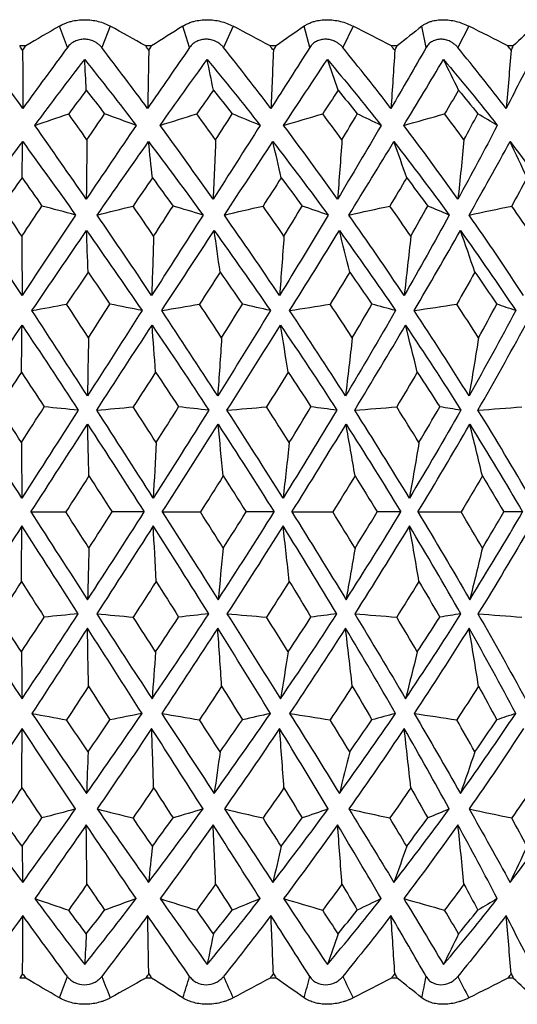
# Paper-space layout 'Notes Area' of a CAD drawing. Header units: millimetres. Extents: x -25 to 96, y -3 to 362.
# Tile 9 of 15: x 0 to 9, y 133 to 153. Entities that reach past the tile are written whole.
import ezdxf

# ---------------------------------------------------------------- set-up
doc = ezdxf.new("R2010")
doc.units = ezdxf.units.MM

psp = doc.layouts.new('Notes Area')

# ---------------------------------------------------------------- linework, layer by layer
at = {"color": 7, "linetype": 'Continuous', "lineweight": 25}
for p, q in [((0.519, 152.367), (0.364, 152.79)), ((1.366, 152.79), (1.196, 152.367)), ((2.932, 152.367), (2.798, 152.79)), ((3.789, 152.79), (3.6, 152.367)), ((5.303, 152.367), (5.194, 152.79)), ((6.158, 152.79), (5.954, 152.367)), ((7.6, 152.367), (7.516, 152.79)), ((8.441, 152.79), (8.224, 152.367)), ((-0.304, 152.397), (-0.422, 152.397)), ((2.182, 152.397), (2.065, 152.397)), ((4.637, 152.397), (4.522, 152.397)), ((7.027, 152.397), (6.916, 152.397)), ((9.319, 152.397), (9.213, 152.397)), ((-0.304, 134.003), (-0.422, 134.003)), ((2.182, 134.003), (2.065, 134.003)), ((4.637, 134.003), (4.522, 134.003)), ((7.027, 134.003), (6.916, 134.003)), ((9.319, 134.003), (9.213, 134.003))]:
    psp.add_line(p, q, dxfattribs=at)
for points in [[(0.364, 152.79), (0.142, 152.66), (-0.08, 152.529), (-0.304, 152.397)], [(2.065, 152.397), (1.831, 152.529), (1.598, 152.66), (1.366, 152.79)], [(2.798, 152.79), (2.594, 152.66), (2.389, 152.529), (2.182, 152.397)], [(4.522, 152.397), (4.277, 152.529), (4.033, 152.66), (3.789, 152.79)], [(5.194, 152.79), (5.01, 152.66), (4.824, 152.529), (4.637, 152.397)], [(6.916, 152.397), (6.663, 152.529), (6.411, 152.66), (6.158, 152.79)], [(7.516, 152.79), (7.355, 152.66), (7.192, 152.529), (7.027, 152.397)], [(9.213, 152.397), (8.956, 152.529), (8.699, 152.66), (8.441, 152.79)], [(9.733, 152.79), (9.597, 152.66), (9.459, 152.529), (9.319, 152.397)], [(-0.36, 151.163), (-0.648, 151.569), (-0.937, 151.971), (-1.225, 152.367)], [(-0.364, 152.317), (-0.383, 152.344), (-0.403, 152.37), (-0.422, 152.397)], [(-0.364, 152.317), (-0.344, 152.344), (-0.324, 152.37), (-0.304, 152.397)], [(0.519, 152.367), (0.226, 151.971), (-0.067, 151.569), (-0.36, 151.163)], [(2.103, 151.163), (1.802, 151.569), (1.5, 151.971), (1.196, 152.367)], [(2.126, 152.317), (2.105, 152.344), (2.085, 152.37), (2.065, 152.397)], [(2.932, 152.367), (2.657, 151.971), (2.38, 151.569), (2.103, 151.163)], [(2.126, 152.317), (2.145, 152.344), (2.163, 152.37), (2.182, 152.397)], [(4.536, 151.163), (4.227, 151.569), (3.915, 151.971), (3.6, 152.367)], [(4.585, 152.317), (4.564, 152.344), (4.543, 152.37), (4.522, 152.397)], [(5.303, 152.367), (5.05, 151.971), (4.794, 151.569), (4.536, 151.163)], [(4.585, 152.317), (4.603, 152.344), (4.62, 152.37), (4.637, 152.397)], [(6.905, 151.163), (6.593, 151.569), (6.276, 151.971), (5.954, 152.367)], [(7.6, 152.367), (7.373, 151.971), (7.141, 151.569), (6.905, 151.163)], [(6.981, 152.317), (6.959, 152.344), (6.938, 152.37), (6.916, 152.397)], [(6.981, 152.317), (6.996, 152.344), (7.012, 152.37), (7.027, 152.397)], [(9.177, 151.163), (8.866, 151.569), (8.548, 151.971), (8.224, 152.367)], [(9.79, 152.367), (9.592, 151.971), (9.388, 151.569), (9.177, 151.163)], [(9.278, 152.317), (9.256, 152.344), (9.235, 152.37), (9.213, 152.397)], [(9.278, 152.317), (9.292, 152.344), (9.305, 152.37), (9.319, 152.397)], [(-0.364, 152.317), (-0.362, 151.931), (-0.361, 151.547), (-0.36, 151.163)], [(2.126, 152.317), (2.119, 151.931), (2.111, 151.547), (2.103, 151.163)], [(4.585, 152.317), (4.57, 151.931), (4.553, 151.547), (4.536, 151.163)], [(6.981, 152.317), (6.957, 151.931), (6.931, 151.547), (6.905, 151.163)], [(9.278, 152.317), (9.246, 151.931), (9.212, 151.547), (9.177, 151.163)], [(-0.124, 150.83), (0.204, 151.27), (0.532, 151.703), (0.861, 152.131)], [(0.861, 152.131), (1.201, 151.703), (1.54, 151.27), (1.876, 150.83)], [(0.893, 151.525), (0.882, 151.729), (0.872, 151.931), (0.861, 152.131)], [(2.348, 150.83), (2.659, 151.27), (2.97, 151.703), (3.279, 152.131)], [(3.279, 152.131), (3.631, 151.703), (3.98, 151.27), (4.324, 150.83)], [(3.401, 151.525), (3.361, 151.729), (3.32, 151.931), (3.279, 152.131)], [(4.787, 150.83), (5.078, 151.27), (5.366, 151.703), (5.65, 152.131)], [(5.65, 152.131), (6.01, 151.703), (6.364, 151.27), (6.711, 150.83)], [(5.862, 151.525), (5.792, 151.729), (5.721, 151.931), (5.65, 152.131)], [(7.158, 150.83), (7.425, 151.27), (7.687, 151.703), (7.943, 152.131)], [(7.943, 152.131), (8.304, 151.703), (8.658, 151.27), (9.004, 150.83)], [(8.24, 151.525), (8.142, 151.729), (8.042, 151.931), (7.943, 152.131)], [(0.893, 151.525), (0.777, 151.37), (0.661, 151.214), (0.545, 151.057)], [(0.893, 151.525), (1.013, 151.37), (1.133, 151.214), (1.253, 151.057)], [(3.401, 151.525), (3.292, 151.37), (3.183, 151.214), (3.073, 151.057)], [(3.401, 151.525), (3.526, 151.37), (3.649, 151.214), (3.773, 151.057)], [(5.862, 151.525), (5.761, 151.37), (5.66, 151.214), (5.558, 151.057)], [(5.862, 151.525), (5.988, 151.37), (6.114, 151.214), (6.24, 151.057)], [(8.24, 151.525), (8.149, 151.37), (8.058, 151.214), (7.965, 151.057)], [(8.24, 151.525), (8.367, 151.37), (8.493, 151.214), (8.619, 151.057)], [(-0.124, 150.83), (0.098, 150.906), (0.321, 150.982), (0.545, 151.057)], [(0.905, 150.548), (0.785, 150.718), (0.665, 150.887), (0.545, 151.057)], [(0.905, 150.548), (1.021, 150.718), (1.137, 150.887), (1.253, 151.057)], [(1.876, 150.83), (1.669, 150.906), (1.461, 150.982), (1.253, 151.057)], [(2.348, 150.83), (2.589, 150.906), (2.831, 150.982), (3.073, 151.057)], [(3.445, 150.548), (3.322, 150.718), (3.198, 150.887), (3.073, 151.057)], [(3.445, 150.548), (3.555, 150.718), (3.664, 150.887), (3.773, 151.057)], [(4.324, 150.83), (4.141, 150.906), (3.957, 150.982), (3.773, 151.057)], [(4.787, 150.83), (5.043, 150.906), (5.3, 150.982), (5.558, 151.057)], [(5.938, 150.548), (5.812, 150.718), (5.685, 150.887), (5.558, 151.057)], [(5.938, 150.548), (6.039, 150.718), (6.139, 150.887), (6.24, 151.057)], [(6.711, 150.83), (6.555, 150.906), (6.397, 150.982), (6.24, 151.057)], [(7.158, 150.83), (7.427, 150.906), (7.696, 150.982), (7.965, 151.057)], [(8.346, 150.548), (8.22, 150.718), (8.093, 150.887), (7.965, 151.057)], [(8.346, 150.548), (8.438, 150.718), (8.529, 150.887), (8.619, 151.057)], [(9.004, 150.83), (8.876, 150.906), (8.748, 150.982), (8.619, 151.057)], [(0.892, 149.373), (0.554, 149.864), (0.215, 150.35), (-0.124, 150.83)], [(1.876, 150.83), (1.549, 150.35), (1.221, 149.864), (0.892, 149.373)], [(3.396, 149.373), (3.049, 149.864), (2.7, 150.35), (2.348, 150.83)], [(4.324, 150.83), (4.018, 150.35), (3.709, 149.864), (3.396, 149.373)], [(5.852, 149.373), (5.502, 149.864), (5.147, 150.35), (4.787, 150.83)], [(6.711, 150.83), (6.431, 150.35), (6.144, 149.864), (5.852, 149.373)], [(8.227, 149.373), (7.878, 149.864), (7.522, 150.35), (7.158, 150.83)], [(9.004, 150.83), (8.753, 150.35), (8.494, 149.864), (8.227, 149.373)], [(-1.417, 149.06), (-1.068, 149.548), (-0.716, 150.031), (-0.363, 150.509)], [(-0.376, 149.796), (-0.371, 150.036), (-0.367, 150.273), (-0.363, 150.509)], [(-0.363, 150.509), (-0.013, 150.031), (0.335, 149.548), (0.681, 149.06)], [(0.905, 150.548), (0.901, 150.155), (0.896, 149.764), (0.892, 149.373)], [(1.107, 149.06), (1.446, 149.548), (1.783, 150.031), (2.121, 150.509)], [(2.121, 150.509), (2.483, 150.031), (2.841, 149.548), (3.196, 149.06)], [(2.198, 149.796), (2.172, 150.036), (2.146, 150.274), (2.121, 150.509)], [(3.445, 150.548), (3.43, 150.155), (3.413, 149.764), (3.396, 149.373)], [(3.617, 149.06), (3.939, 149.548), (4.258, 150.031), (4.574, 150.509)], [(4.574, 150.509), (4.944, 150.031), (5.308, 149.548), (5.665, 149.06)], [(4.74, 149.796), (4.685, 150.036), (4.63, 150.274), (4.574, 150.509)], [(5.938, 150.548), (5.91, 150.155), (5.882, 149.764), (5.852, 149.373)], [(6.075, 149.06), (6.376, 149.548), (6.672, 150.031), (6.963, 150.509)], [(6.963, 150.509), (7.335, 150.031), (7.699, 149.548), (8.055, 149.06)], [(7.216, 149.796), (7.133, 150.036), (7.048, 150.274), (6.963, 150.509)], [(8.346, 150.548), (8.308, 150.155), (8.268, 149.764), (8.227, 149.373)], [(8.448, 149.06), (8.725, 149.548), (8.993, 150.031), (9.255, 150.509)], [(9.255, 150.509), (9.624, 150.031), (9.983, 149.548), (10.332, 149.06)], [(9.591, 149.796), (9.48, 150.036), (9.368, 150.273), (9.255, 150.509)], [(-0.376, 149.796), (-0.509, 149.611), (-0.642, 149.425), (-0.774, 149.239)], [(-0.376, 149.796), (-0.244, 149.611), (-0.113, 149.425), (0.018, 149.239)], [(2.198, 149.796), (2.07, 149.611), (1.943, 149.425), (1.815, 149.239)], [(2.198, 149.796), (2.334, 149.611), (2.469, 149.425), (2.604, 149.239)], [(4.74, 149.796), (4.62, 149.611), (4.5, 149.425), (4.38, 149.239)], [(4.74, 149.796), (4.879, 149.611), (5.017, 149.425), (5.153, 149.239)], [(7.216, 149.796), (7.106, 149.611), (6.994, 149.425), (6.883, 149.239)], [(7.216, 149.796), (7.356, 149.611), (7.494, 149.425), (7.63, 149.239)], [(9.591, 149.796), (9.491, 149.611), (9.39, 149.425), (9.289, 149.239)], [(-0.38, 148.645), (-0.511, 148.843), (-0.643, 149.042), (-0.774, 149.239)], [(-0.38, 148.645), (-0.247, 148.843), (-0.115, 149.042), (0.018, 149.239)], [(0.681, 149.06), (0.461, 149.12), (0.24, 149.18), (0.018, 149.239)], [(1.107, 149.06), (1.343, 149.12), (1.579, 149.18), (1.815, 149.239)], [(2.222, 148.645), (2.087, 148.843), (1.952, 149.042), (1.815, 149.239)], [(2.222, 148.645), (2.35, 148.843), (2.477, 149.042), (2.604, 149.239)], [(3.196, 149.06), (2.999, 149.12), (2.802, 149.18), (2.604, 149.239)], [(3.617, 149.06), (3.871, 149.12), (4.125, 149.18), (4.38, 149.239)], [(4.794, 148.645), (4.656, 148.843), (4.518, 149.042), (4.38, 149.239)], [(4.794, 148.645), (4.914, 148.843), (5.034, 149.042), (5.153, 149.239)], [(5.665, 149.06), (5.495, 149.12), (5.325, 149.18), (5.153, 149.239)], [(6.075, 149.06), (6.344, 149.12), (6.613, 149.18), (6.883, 149.239)], [(7.298, 148.645), (7.16, 148.843), (7.022, 149.042), (6.883, 149.239)], [(7.298, 148.645), (7.41, 148.843), (7.52, 149.042), (7.63, 149.239)], [(8.055, 149.06), (7.914, 149.12), (7.773, 149.18), (7.63, 149.239)], [(8.448, 149.06), (8.728, 149.12), (9.008, 149.18), (9.289, 149.239)], [(9.699, 148.645), (9.564, 148.843), (9.427, 149.042), (9.289, 149.239)], [(-0.373, 147.472), (-0.722, 148.005), (-1.07, 148.534), (-1.417, 149.06)], [(0.681, 149.06), (0.33, 148.534), (-0.021, 148.005), (-0.373, 147.472)], [(2.182, 147.472), (1.826, 148.005), (1.467, 148.534), (1.107, 149.06)], [(3.196, 149.06), (2.861, 148.534), (2.523, 148.005), (2.182, 147.472)], [(4.707, 147.472), (4.348, 148.005), (3.985, 148.534), (3.617, 149.06)], [(5.665, 149.06), (5.352, 148.534), (5.032, 148.005), (4.707, 147.472)], [(7.166, 147.472), (6.809, 148.005), (6.446, 148.534), (6.075, 149.06)], [(8.055, 149.06), (7.767, 148.534), (7.471, 148.005), (7.166, 147.472)], [(9.524, 147.472), (9.175, 148.005), (8.817, 148.534), (8.448, 149.06)], [(-0.18, 147.176), (0.178, 147.707), (0.537, 148.233), (0.897, 148.755)], [(0.928, 147.933), (0.918, 148.21), (0.907, 148.484), (0.897, 148.755)], [(0.897, 148.755), (1.265, 148.233), (1.631, 147.707), (1.993, 147.176)], [(2.38, 147.176), (2.727, 147.707), (3.073, 148.233), (3.416, 148.755)], [(3.534, 147.933), (3.495, 148.21), (3.456, 148.484), (3.416, 148.755)], [(3.416, 148.755), (3.792, 148.233), (4.162, 147.707), (4.527, 147.176)], [(4.906, 147.176), (5.237, 147.707), (5.565, 148.233), (5.887, 148.755)], [(5.887, 148.755), (6.265, 148.233), (6.635, 147.707), (6.996, 147.176)], [(6.091, 147.933), (6.024, 148.21), (5.956, 148.484), (5.887, 148.755)], [(7.363, 147.176), (7.674, 147.707), (7.979, 148.233), (8.276, 148.755)], [(8.276, 148.755), (8.65, 148.233), (9.014, 147.707), (9.368, 147.176)], [(8.562, 147.933), (8.468, 148.21), (8.372, 148.484), (8.276, 148.755)], [(-0.38, 148.645), (-0.378, 148.252), (-0.376, 147.861), (-0.373, 147.472)], [(2.222, 148.645), (2.209, 148.252), (2.196, 147.861), (2.182, 147.472)], [(4.794, 148.645), (4.766, 148.252), (4.737, 147.861), (4.707, 147.472)], [(7.298, 148.645), (7.255, 148.252), (7.211, 147.861), (7.166, 147.472)], [(0.928, 147.933), (0.786, 147.723), (0.645, 147.512), (0.504, 147.301)], [(0.928, 147.933), (1.073, 147.723), (1.217, 147.512), (1.36, 147.301)], [(3.534, 147.933), (3.399, 147.723), (3.262, 147.512), (3.126, 147.301)], [(3.534, 147.933), (3.681, 147.723), (3.828, 147.512), (3.973, 147.301)], [(6.091, 147.933), (5.963, 147.723), (5.834, 147.512), (5.705, 147.301)], [(6.091, 147.933), (6.238, 147.723), (6.384, 147.512), (6.529, 147.301)], [(8.562, 147.933), (8.444, 147.723), (8.324, 147.512), (8.203, 147.301)], [(8.562, 147.933), (8.708, 147.723), (8.852, 147.512), (8.994, 147.301)], [(-0.18, 147.176), (0.048, 147.218), (0.275, 147.26), (0.504, 147.301)], [(0.936, 146.639), (0.792, 146.86), (0.648, 147.081), (0.504, 147.301)], [(0.936, 146.639), (1.078, 146.86), (1.219, 147.081), (1.36, 147.301)], [(1.993, 147.176), (1.783, 147.218), (1.572, 147.26), (1.36, 147.301)], [(2.38, 147.176), (2.628, 147.218), (2.877, 147.26), (3.126, 147.301)], [(3.564, 146.639), (3.418, 146.86), (3.272, 147.081), (3.126, 147.301)], [(3.564, 146.639), (3.701, 146.86), (3.837, 147.081), (3.973, 147.301)], [(4.527, 147.176), (4.343, 147.218), (4.158, 147.26), (3.973, 147.301)], [(4.906, 147.176), (5.172, 147.218), (5.438, 147.26), (5.705, 147.301)], [(6.142, 146.639), (5.997, 146.86), (5.851, 147.081), (5.705, 147.301)], [(6.142, 146.639), (6.272, 146.86), (6.401, 147.081), (6.529, 147.301)], [(6.996, 147.176), (6.841, 147.218), (6.685, 147.26), (6.529, 147.301)], [(7.363, 147.176), (7.643, 147.218), (7.923, 147.26), (8.203, 147.301)], [(8.634, 146.639), (8.492, 146.86), (8.348, 147.081), (8.203, 147.301)], [(8.634, 146.639), (8.755, 146.86), (8.875, 147.081), (8.994, 147.301)], [(9.368, 147.176), (9.244, 147.218), (9.119, 147.26), (8.994, 147.301)], [(0.915, 145.492), (0.55, 146.056), (0.185, 146.617), (-0.18, 147.176)], [(1.993, 147.176), (1.636, 146.617), (1.277, 146.056), (0.915, 145.492)], [(3.486, 145.492), (3.121, 146.056), (2.752, 146.617), (2.38, 147.176)], [(4.527, 147.176), (4.185, 146.617), (3.838, 146.056), (3.486, 145.492)], [(6.008, 145.492), (5.647, 146.056), (5.279, 146.617), (4.906, 147.176)], [(6.996, 147.176), (6.675, 146.617), (6.346, 146.056), (6.008, 145.492)], [(8.446, 145.492), (8.094, 146.056), (7.733, 146.617), (7.363, 147.176)], [(9.368, 147.176), (9.071, 146.617), (8.764, 146.056), (8.446, 145.492)], [(-1.488, 145.21), (-1.119, 145.772), (-0.748, 146.331), (-0.375, 146.887)], [(-0.387, 145.96), (-0.383, 146.272), (-0.379, 146.58), (-0.375, 146.887)], [(-0.375, 146.887), (-0.004, 146.331), (0.366, 145.772), (0.734, 145.21)], [(1.098, 145.21), (1.463, 145.772), (1.827, 146.331), (2.19, 146.887)], [(2.261, 145.96), (2.238, 146.272), (2.214, 146.58), (2.19, 146.887)], [(2.19, 146.887), (2.568, 146.331), (2.941, 145.772), (3.31, 145.21)], [(3.669, 145.21), (4.025, 145.772), (4.377, 146.331), (4.725, 146.887)], [(4.877, 145.96), (4.827, 146.272), (4.776, 146.58), (4.725, 146.887)], [(4.725, 146.887), (5.103, 146.331), (5.475, 145.772), (5.839, 145.21)], [(6.189, 145.21), (6.53, 145.772), (6.865, 146.331), (7.193, 146.887)], [(7.193, 146.887), (7.567, 146.331), (7.931, 145.772), (8.286, 145.21)], [(7.425, 145.96), (7.349, 146.272), (7.271, 146.58), (7.193, 146.887)], [(8.621, 145.21), (8.944, 145.772), (9.256, 146.331), (9.559, 146.887)], [(0.936, 146.639), (0.929, 146.255), (0.922, 145.873), (0.915, 145.492)], [(3.564, 146.639), (3.539, 146.255), (3.513, 145.873), (3.486, 145.492)], [(6.142, 146.639), (6.099, 146.255), (6.054, 145.873), (6.008, 145.492)], [(8.634, 146.639), (8.573, 146.255), (8.51, 145.873), (8.446, 145.492)], [(-0.387, 145.96), (-0.537, 145.732), (-0.687, 145.503), (-0.837, 145.274)], [(-0.387, 145.96), (-0.237, 145.732), (-0.088, 145.503), (0.062, 145.274)], [(2.261, 145.96), (2.114, 145.732), (1.967, 145.503), (1.819, 145.274)], [(2.261, 145.96), (2.413, 145.732), (2.563, 145.503), (2.714, 145.274)], [(4.877, 145.96), (4.736, 145.732), (4.593, 145.503), (4.45, 145.274)], [(4.877, 145.96), (5.028, 145.732), (5.179, 145.503), (5.327, 145.274)], [(7.425, 145.96), (7.291, 145.732), (7.155, 145.503), (7.019, 145.274)], [(7.425, 145.96), (7.574, 145.732), (7.721, 145.503), (7.867, 145.274)], [(-0.379, 143.476), (-0.75, 144.055), (-1.12, 144.633), (-1.488, 145.21)], [(-0.388, 144.571), (-0.538, 144.806), (-0.688, 145.04), (-0.837, 145.274)], [(-0.388, 144.571), (-0.238, 144.806), (-0.088, 145.04), (0.062, 145.274)], [(0.734, 145.21), (0.364, 144.633), (-0.007, 144.055), (-0.379, 143.476)], [(0.734, 145.21), (0.511, 145.231), (0.286, 145.253), (0.062, 145.274)], [(1.098, 145.21), (1.338, 145.231), (1.579, 145.253), (1.819, 145.274)], [(2.214, 143.476), (1.843, 144.055), (1.471, 144.633), (1.098, 145.21)], [(2.271, 144.571), (2.121, 144.806), (1.97, 145.04), (1.819, 145.274)], [(3.31, 145.21), (2.949, 144.633), (2.583, 144.055), (2.214, 143.476)], [(2.271, 144.571), (2.42, 144.806), (2.567, 145.04), (2.714, 145.274)], [(3.31, 145.21), (3.112, 145.231), (2.913, 145.253), (2.714, 145.274)], [(3.669, 145.21), (3.929, 145.231), (4.19, 145.253), (4.45, 145.274)], [(4.775, 143.476), (4.411, 144.055), (4.042, 144.633), (3.669, 145.21)], [(4.899, 144.571), (4.75, 144.806), (4.6, 145.04), (4.45, 145.274)], [(5.839, 145.21), (5.491, 144.633), (5.137, 144.055), (4.775, 143.476)], [(4.899, 144.571), (5.043, 144.806), (5.186, 145.04), (5.327, 145.274)], [(5.839, 145.21), (5.669, 145.231), (5.498, 145.253), (5.327, 145.274)], [(6.189, 145.21), (6.465, 145.231), (6.742, 145.253), (7.019, 145.274)], [(7.269, 143.476), (6.917, 144.055), (6.556, 144.633), (6.189, 145.21)], [(7.458, 144.571), (7.313, 144.806), (7.166, 145.04), (7.019, 145.274)], [(8.286, 145.21), (7.957, 144.633), (7.618, 144.055), (7.269, 143.476)], [(7.458, 144.571), (7.596, 144.806), (7.732, 145.04), (7.867, 145.274)], [(8.286, 145.21), (8.147, 145.231), (8.007, 145.253), (7.867, 145.274)], [(8.621, 145.21), (8.91, 145.231), (9.199, 145.253), (9.489, 145.274)], [(9.661, 143.476), (9.325, 144.055), (8.979, 144.633), (8.621, 145.21)], [(-0.201, 143.2), (0.171, 143.778), (0.544, 144.355), (0.917, 144.931)], [(0.944, 143.911), (0.935, 144.254), (0.926, 144.594), (0.917, 144.931)], [(0.917, 144.931), (1.293, 144.355), (1.666, 143.778), (2.037, 143.2)], [(2.391, 143.2), (2.761, 143.778), (3.128, 144.355), (3.493, 144.931)], [(3.595, 143.911), (3.562, 144.254), (3.527, 144.594), (3.493, 144.931)], [(3.493, 144.931), (3.868, 144.355), (4.238, 143.778), (4.602, 143.2)], [(4.949, 143.2), (5.311, 143.778), (5.668, 144.355), (6.019, 144.931)], [(6.019, 144.931), (6.389, 144.355), (6.75, 143.778), (7.102, 143.2)], [(6.196, 143.911), (6.138, 144.254), (6.079, 144.594), (6.019, 144.931)], [(7.437, 143.2), (7.787, 143.778), (8.128, 144.355), (8.461, 144.931)], [(8.461, 144.931), (8.82, 144.355), (9.167, 143.778), (9.502, 143.2)], [(8.71, 143.911), (8.628, 144.254), (8.545, 144.594), (8.461, 144.931)], [(-0.388, 144.571), (-0.385, 144.204), (-0.382, 143.839), (-0.379, 143.476)], [(2.271, 144.571), (2.252, 144.204), (2.233, 143.839), (2.214, 143.476)], [(4.899, 144.571), (4.859, 144.204), (4.817, 143.839), (4.775, 143.476)], [(7.458, 144.571), (7.396, 144.204), (7.333, 143.839), (7.269, 143.476)], [(0.944, 143.911), (0.792, 143.675), (0.64, 143.438), (0.488, 143.2)], [(0.944, 143.911), (1.096, 143.675), (1.248, 143.438), (1.4, 143.2)], [(3.595, 143.911), (3.446, 143.675), (3.296, 143.438), (3.145, 143.2)], [(3.595, 143.911), (3.746, 143.675), (3.897, 143.438), (4.046, 143.2)], [(6.196, 143.911), (6.051, 143.675), (5.905, 143.438), (5.758, 143.2)], [(6.196, 143.911), (6.344, 143.675), (6.49, 143.438), (6.636, 143.2)], [(8.71, 143.911), (8.572, 143.675), (8.432, 143.438), (8.29, 143.2)], [(8.71, 143.911), (8.852, 143.675), (8.993, 143.438), (9.132, 143.2)], [(-0.201, 143.2), (0.028, 143.2), (0.258, 143.2), (0.488, 143.2)], [(-0.201, 143.2), (0.171, 142.622), (0.544, 142.045), (0.917, 141.469)], [(0.944, 142.489), (0.792, 142.725), (0.64, 142.962), (0.488, 143.2)], [(0.917, 141.469), (1.293, 142.045), (1.666, 142.622), (2.037, 143.2)], [(0.944, 142.489), (1.096, 142.725), (1.248, 142.962), (1.4, 143.2)], [(2.037, 143.2), (1.825, 143.2), (1.613, 143.2), (1.4, 143.2)], [(2.391, 143.2), (2.642, 143.2), (2.893, 143.2), (3.145, 143.2)], [(2.391, 143.2), (2.761, 142.622), (3.128, 142.045), (3.493, 141.469)], [(3.595, 142.489), (3.446, 142.725), (3.296, 142.962), (3.145, 143.2)], [(3.493, 141.469), (3.868, 142.045), (4.238, 142.622), (4.602, 143.2)], [(3.595, 142.489), (3.746, 142.725), (3.897, 142.962), (4.046, 143.2)], [(4.602, 143.2), (4.417, 143.2), (4.232, 143.2), (4.046, 143.2)], [(4.949, 143.2), (5.311, 142.622), (5.668, 142.045), (6.019, 141.469)], [(4.949, 143.2), (5.218, 143.2), (5.488, 143.2), (5.758, 143.2)], [(6.196, 142.489), (6.051, 142.725), (5.905, 142.962), (5.758, 143.2)], [(6.019, 141.469), (6.389, 142.045), (6.75, 142.622), (7.102, 143.2)], [(6.196, 142.489), (6.344, 142.725), (6.49, 142.962), (6.636, 143.2)], [(7.102, 143.2), (6.947, 143.2), (6.792, 143.2), (6.636, 143.2)], [(7.437, 143.2), (7.787, 142.622), (8.128, 142.045), (8.461, 141.469)], [(7.437, 143.2), (7.721, 143.2), (8.006, 143.2), (8.29, 143.2)], [(8.71, 142.489), (8.572, 142.725), (8.432, 142.962), (8.29, 143.2)], [(8.461, 141.469), (8.82, 142.045), (9.167, 142.622), (9.502, 143.2)], [(8.71, 142.489), (8.852, 142.725), (8.993, 142.962), (9.132, 143.2)], [(9.502, 143.2), (9.379, 143.2), (9.256, 143.2), (9.132, 143.2)], [(-0.379, 142.924), (-0.75, 142.345), (-1.12, 141.767), (-1.488, 141.19)], [(-0.388, 141.829), (-0.385, 142.196), (-0.382, 142.561), (-0.379, 142.924)], [(0.734, 141.19), (0.364, 141.767), (-0.007, 142.345), (-0.379, 142.924)], [(2.214, 142.924), (1.843, 142.345), (1.471, 141.767), (1.098, 141.19)], [(2.271, 141.829), (2.252, 142.196), (2.233, 142.561), (2.214, 142.924)], [(3.31, 141.19), (2.949, 141.767), (2.583, 142.345), (2.214, 142.924)], [(4.775, 142.924), (4.411, 142.345), (4.042, 141.767), (3.669, 141.19)], [(4.899, 141.829), (4.859, 142.196), (4.817, 142.561), (4.775, 142.924)], [(5.839, 141.19), (5.491, 141.767), (5.137, 142.345), (4.775, 142.924)], [(7.269, 142.924), (6.917, 142.345), (6.556, 141.767), (6.189, 141.19)], [(8.286, 141.19), (7.957, 141.767), (7.618, 142.345), (7.269, 142.924)], [(7.458, 141.829), (7.396, 142.196), (7.333, 142.561), (7.269, 142.924)], [(9.661, 142.924), (9.325, 142.345), (8.979, 141.767), (8.621, 141.19)], [(0.944, 142.489), (0.935, 142.146), (0.926, 141.806), (0.917, 141.469)], [(3.595, 142.489), (3.562, 142.146), (3.527, 141.806), (3.493, 141.469)], [(6.196, 142.489), (6.138, 142.146), (6.079, 141.806), (6.019, 141.469)], [(8.71, 142.489), (8.628, 142.146), (8.545, 141.806), (8.461, 141.469)], [(-0.388, 141.829), (-0.538, 141.594), (-0.688, 141.36), (-0.837, 141.126)], [(-0.388, 141.829), (-0.238, 141.594), (-0.088, 141.36), (0.062, 141.126)], [(2.271, 141.829), (2.121, 141.594), (1.97, 141.36), (1.819, 141.126)], [(2.271, 141.829), (2.42, 141.594), (2.567, 141.36), (2.714, 141.126)], [(4.899, 141.829), (4.75, 141.594), (4.6, 141.36), (4.45, 141.126)], [(4.899, 141.829), (5.043, 141.594), (5.186, 141.36), (5.327, 141.126)], [(7.458, 141.829), (7.313, 141.594), (7.166, 141.36), (7.019, 141.126)], [(7.458, 141.829), (7.596, 141.594), (7.732, 141.36), (7.867, 141.126)], [(-1.488, 141.19), (-1.119, 140.628), (-0.748, 140.069), (-0.375, 139.513)], [(-0.387, 140.44), (-0.537, 140.668), (-0.687, 140.897), (-0.837, 141.126)], [(-0.387, 140.44), (-0.237, 140.668), (-0.088, 140.897), (0.062, 141.126)], [(-0.375, 139.513), (-0.004, 140.069), (0.366, 140.628), (0.734, 141.19)], [(0.734, 141.19), (0.511, 141.169), (0.286, 141.147), (0.062, 141.126)], [(1.098, 141.19), (1.338, 141.169), (1.579, 141.147), (1.819, 141.126)], [(1.098, 141.19), (1.463, 140.628), (1.827, 140.069), (2.19, 139.513)], [(2.261, 140.44), (2.114, 140.668), (1.967, 140.897), (1.819, 141.126)], [(2.19, 139.513), (2.568, 140.069), (2.941, 140.628), (3.31, 141.19)], [(2.261, 140.44), (2.413, 140.668), (2.563, 140.897), (2.714, 141.126)], [(3.31, 141.19), (3.112, 141.169), (2.913, 141.147), (2.714, 141.126)], [(3.669, 141.19), (3.929, 141.169), (4.19, 141.147), (4.45, 141.126)], [(3.669, 141.19), (4.025, 140.628), (4.377, 140.069), (4.725, 139.513)], [(4.877, 140.44), (4.736, 140.668), (4.593, 140.897), (4.45, 141.126)], [(4.725, 139.513), (5.103, 140.069), (5.475, 140.628), (5.839, 141.19)], [(4.877, 140.44), (5.028, 140.668), (5.179, 140.897), (5.327, 141.126)], [(5.839, 141.19), (5.669, 141.169), (5.498, 141.147), (5.327, 141.126)], [(6.189, 141.19), (6.53, 140.628), (6.865, 140.069), (7.193, 139.513)], [(6.189, 141.19), (6.465, 141.169), (6.742, 141.147), (7.019, 141.126)], [(7.425, 140.44), (7.291, 140.668), (7.155, 140.897), (7.019, 141.126)], [(7.193, 139.513), (7.567, 140.069), (7.931, 140.628), (8.286, 141.19)], [(7.425, 140.44), (7.574, 140.668), (7.721, 140.897), (7.867, 141.126)], [(8.286, 141.19), (8.147, 141.169), (8.007, 141.147), (7.867, 141.126)], [(8.621, 141.19), (8.944, 140.628), (9.256, 140.069), (9.559, 139.513)], [(8.621, 141.19), (8.91, 141.169), (9.199, 141.147), (9.489, 141.126)], [(0.915, 140.908), (0.55, 140.344), (0.185, 139.783), (-0.18, 139.224)], [(0.936, 139.761), (0.929, 140.145), (0.922, 140.527), (0.915, 140.908)], [(1.993, 139.224), (1.636, 139.783), (1.277, 140.344), (0.915, 140.908)], [(3.486, 140.908), (3.121, 140.344), (2.752, 139.783), (2.38, 139.224)], [(3.564, 139.761), (3.539, 140.145), (3.513, 140.527), (3.486, 140.908)], [(4.527, 139.224), (4.185, 139.783), (3.838, 140.344), (3.486, 140.908)], [(6.008, 140.908), (5.647, 140.344), (5.279, 139.783), (4.906, 139.224)], [(6.996, 139.224), (6.675, 139.783), (6.346, 140.344), (6.008, 140.908)], [(6.142, 139.761), (6.099, 140.145), (6.054, 140.527), (6.008, 140.908)], [(8.446, 140.908), (8.094, 140.344), (7.733, 139.783), (7.363, 139.224)], [(9.368, 139.224), (9.071, 139.783), (8.764, 140.344), (8.446, 140.908)], [(8.634, 139.761), (8.573, 140.145), (8.51, 140.527), (8.446, 140.908)], [(-0.387, 140.44), (-0.383, 140.128), (-0.379, 139.82), (-0.375, 139.513)], [(2.261, 140.44), (2.238, 140.128), (2.214, 139.82), (2.19, 139.513)], [(4.877, 140.44), (4.827, 140.128), (4.776, 139.82), (4.725, 139.513)], [(7.425, 140.44), (7.349, 140.128), (7.271, 139.82), (7.193, 139.513)], [(0.936, 139.761), (0.792, 139.54), (0.648, 139.319), (0.504, 139.099)], [(0.936, 139.761), (1.078, 139.54), (1.219, 139.319), (1.36, 139.099)], [(3.564, 139.761), (3.418, 139.54), (3.272, 139.319), (3.126, 139.099)], [(3.564, 139.761), (3.701, 139.54), (3.837, 139.319), (3.973, 139.099)], [(6.142, 139.761), (5.997, 139.54), (5.851, 139.319), (5.705, 139.099)], [(6.142, 139.761), (6.272, 139.54), (6.401, 139.319), (6.529, 139.099)], [(8.634, 139.761), (8.492, 139.54), (8.348, 139.319), (8.203, 139.099)], [(8.634, 139.761), (8.755, 139.54), (8.875, 139.319), (8.994, 139.099)], [(-0.18, 139.224), (0.048, 139.182), (0.275, 139.14), (0.504, 139.099)], [(-0.18, 139.224), (0.178, 138.693), (0.537, 138.167), (0.897, 137.645)], [(0.897, 137.645), (1.265, 138.167), (1.631, 138.693), (1.993, 139.224)], [(1.993, 139.224), (1.783, 139.182), (1.572, 139.14), (1.36, 139.099)], [(2.38, 139.224), (2.628, 139.182), (2.877, 139.14), (3.126, 139.099)], [(2.38, 139.224), (2.727, 138.693), (3.073, 138.167), (3.416, 137.645)], [(3.416, 137.645), (3.792, 138.167), (4.162, 138.693), (4.527, 139.224)], [(4.527, 139.224), (4.343, 139.182), (4.158, 139.14), (3.973, 139.099)], [(4.906, 139.224), (5.237, 138.693), (5.565, 138.167), (5.887, 137.645)], [(4.906, 139.224), (5.172, 139.182), (5.438, 139.14), (5.705, 139.099)], [(5.887, 137.645), (6.265, 138.167), (6.635, 138.693), (6.996, 139.224)], [(6.996, 139.224), (6.841, 139.182), (6.685, 139.14), (6.529, 139.099)], [(7.363, 139.224), (7.674, 138.693), (7.979, 138.167), (8.276, 137.645)], [(7.363, 139.224), (7.643, 139.182), (7.923, 139.14), (8.203, 139.099)], [(8.276, 137.645), (8.65, 138.167), (9.014, 138.693), (9.368, 139.224)], [(9.368, 139.224), (9.244, 139.182), (9.119, 139.14), (8.994, 139.099)], [(0.928, 138.467), (0.786, 138.677), (0.645, 138.888), (0.504, 139.099)], [(0.928, 138.467), (1.073, 138.677), (1.217, 138.888), (1.36, 139.099)], [(3.534, 138.467), (3.399, 138.677), (3.262, 138.888), (3.126, 139.099)], [(3.534, 138.467), (3.681, 138.677), (3.828, 138.888), (3.973, 139.099)], [(6.091, 138.467), (5.963, 138.677), (5.834, 138.888), (5.705, 139.099)], [(6.091, 138.467), (6.238, 138.677), (6.384, 138.888), (6.529, 139.099)], [(8.562, 138.467), (8.444, 138.677), (8.324, 138.888), (8.203, 139.099)], [(8.562, 138.467), (8.708, 138.677), (8.852, 138.888), (8.994, 139.099)], [(-0.373, 138.928), (-0.722, 138.395), (-1.07, 137.866), (-1.417, 137.34)], [(-0.38, 137.755), (-0.378, 138.148), (-0.376, 138.539), (-0.373, 138.928)], [(0.681, 137.34), (0.33, 137.866), (-0.021, 138.395), (-0.373, 138.928)], [(2.182, 138.928), (1.826, 138.395), (1.467, 137.866), (1.107, 137.34)], [(3.196, 137.34), (2.861, 137.866), (2.523, 138.395), (2.182, 138.928)], [(2.222, 137.755), (2.209, 138.148), (2.196, 138.539), (2.182, 138.928)], [(4.707, 138.928), (4.348, 138.395), (3.985, 137.866), (3.617, 137.34)], [(5.665, 137.34), (5.352, 137.866), (5.032, 138.395), (4.707, 138.928)], [(4.794, 137.755), (4.766, 138.148), (4.737, 138.539), (4.707, 138.928)], [(7.166, 138.928), (6.809, 138.395), (6.446, 137.866), (6.075, 137.34)], [(8.055, 137.34), (7.767, 137.866), (7.471, 138.395), (7.166, 138.928)], [(7.298, 137.755), (7.255, 138.148), (7.211, 138.539), (7.166, 138.928)], [(9.524, 138.928), (9.175, 138.395), (8.817, 137.866), (8.448, 137.34)], [(0.928, 138.467), (0.918, 138.19), (0.907, 137.916), (0.897, 137.645)], [(3.534, 138.467), (3.495, 138.19), (3.456, 137.916), (3.416, 137.645)], [(6.091, 138.467), (6.024, 138.19), (5.956, 137.916), (5.887, 137.645)], [(8.562, 138.467), (8.468, 138.19), (8.372, 137.916), (8.276, 137.645)], [(-0.38, 137.755), (-0.511, 137.557), (-0.643, 137.358), (-0.774, 137.161)], [(-0.38, 137.755), (-0.247, 137.557), (-0.115, 137.358), (0.018, 137.161)], [(2.222, 137.755), (2.087, 137.557), (1.952, 137.358), (1.815, 137.161)], [(2.222, 137.755), (2.35, 137.557), (2.477, 137.358), (2.604, 137.161)], [(4.794, 137.755), (4.656, 137.557), (4.518, 137.358), (4.38, 137.161)], [(4.794, 137.755), (4.914, 137.557), (5.034, 137.358), (5.153, 137.161)], [(7.298, 137.755), (7.16, 137.557), (7.022, 137.358), (6.883, 137.161)], [(7.298, 137.755), (7.41, 137.557), (7.52, 137.358), (7.63, 137.161)], [(9.699, 137.755), (9.564, 137.557), (9.427, 137.358), (9.289, 137.161)], [(-1.417, 137.34), (-1.068, 136.852), (-0.716, 136.369), (-0.363, 135.891)], [(-0.363, 135.891), (-0.013, 136.369), (0.335, 136.852), (0.681, 137.34)], [(0.681, 137.34), (0.461, 137.28), (0.24, 137.22), (0.018, 137.161)], [(1.107, 137.34), (1.446, 136.852), (1.783, 136.369), (2.121, 135.891)], [(1.107, 137.34), (1.343, 137.28), (1.579, 137.22), (1.815, 137.161)], [(2.121, 135.891), (2.483, 136.369), (2.841, 136.852), (3.196, 137.34)], [(3.196, 137.34), (2.999, 137.28), (2.802, 137.22), (2.604, 137.161)], [(3.617, 137.34), (3.939, 136.852), (4.258, 136.369), (4.574, 135.891)], [(3.617, 137.34), (3.871, 137.28), (4.125, 137.22), (4.38, 137.161)], [(4.574, 135.891), (4.944, 136.369), (5.308, 136.852), (5.665, 137.34)], [(5.665, 137.34), (5.495, 137.28), (5.325, 137.22), (5.153, 137.161)], [(6.075, 137.34), (6.376, 136.852), (6.672, 136.369), (6.963, 135.891)], [(6.075, 137.34), (6.344, 137.28), (6.613, 137.22), (6.883, 137.161)], [(6.963, 135.891), (7.335, 136.369), (7.699, 136.852), (8.055, 137.34)], [(8.055, 137.34), (7.914, 137.28), (7.773, 137.22), (7.63, 137.161)], [(8.448, 137.34), (8.725, 136.852), (8.993, 136.369), (9.255, 135.891)], [(8.448, 137.34), (8.728, 137.28), (9.008, 137.22), (9.289, 137.161)], [(9.255, 135.891), (9.624, 136.369), (9.983, 136.852), (10.332, 137.34)], [(-0.376, 136.604), (-0.509, 136.789), (-0.642, 136.975), (-0.774, 137.161)], [(-0.376, 136.604), (-0.244, 136.789), (-0.113, 136.975), (0.018, 137.161)], [(0.892, 137.027), (0.554, 136.536), (0.215, 136.05), (-0.124, 135.57)], [(1.876, 135.57), (1.549, 136.05), (1.221, 136.536), (0.892, 137.027)], [(0.905, 135.852), (0.901, 136.245), (0.896, 136.636), (0.892, 137.027)], [(2.198, 136.604), (2.07, 136.789), (1.943, 136.975), (1.815, 137.161)], [(2.198, 136.604), (2.334, 136.789), (2.469, 136.975), (2.604, 137.161)], [(3.396, 137.027), (3.049, 136.536), (2.7, 136.05), (2.348, 135.57)], [(4.324, 135.57), (4.018, 136.05), (3.709, 136.536), (3.396, 137.027)], [(3.445, 135.852), (3.43, 136.245), (3.413, 136.636), (3.396, 137.027)], [(4.74, 136.604), (4.62, 136.789), (4.5, 136.975), (4.38, 137.161)], [(4.74, 136.604), (4.879, 136.789), (5.017, 136.975), (5.153, 137.161)], [(5.852, 137.027), (5.502, 136.536), (5.147, 136.05), (4.787, 135.57)], [(6.711, 135.57), (6.431, 136.05), (6.144, 136.536), (5.852, 137.027)], [(5.938, 135.852), (5.91, 136.245), (5.882, 136.636), (5.852, 137.027)], [(7.216, 136.604), (7.106, 136.789), (6.994, 136.975), (6.883, 137.161)], [(8.227, 137.027), (7.878, 136.536), (7.522, 136.05), (7.158, 135.57)], [(7.216, 136.604), (7.356, 136.789), (7.494, 136.975), (7.63, 137.161)], [(9.004, 135.57), (8.753, 136.05), (8.494, 136.536), (8.227, 137.027)], [(8.346, 135.852), (8.308, 136.245), (8.268, 136.636), (8.227, 137.027)], [(9.591, 136.604), (9.491, 136.789), (9.39, 136.975), (9.289, 137.161)], [(-0.376, 136.604), (-0.371, 136.364), (-0.367, 136.127), (-0.363, 135.891)], [(2.198, 136.604), (2.172, 136.364), (2.146, 136.126), (2.121, 135.891)], [(4.74, 136.604), (4.685, 136.364), (4.63, 136.126), (4.574, 135.891)], [(7.216, 136.604), (7.133, 136.364), (7.048, 136.126), (6.963, 135.891)], [(9.591, 136.604), (9.48, 136.364), (9.368, 136.127), (9.255, 135.891)], [(0.905, 135.852), (0.785, 135.682), (0.665, 135.513), (0.545, 135.343)], [(0.905, 135.852), (1.021, 135.682), (1.137, 135.513), (1.253, 135.343)], [(3.445, 135.852), (3.322, 135.682), (3.198, 135.513), (3.073, 135.343)], [(3.445, 135.852), (3.555, 135.682), (3.664, 135.513), (3.773, 135.343)], [(5.938, 135.852), (5.812, 135.682), (5.685, 135.513), (5.558, 135.343)], [(5.938, 135.852), (6.039, 135.682), (6.139, 135.513), (6.24, 135.343)], [(8.346, 135.852), (8.22, 135.682), (8.093, 135.513), (7.965, 135.343)], [(8.346, 135.852), (8.438, 135.682), (8.529, 135.513), (8.619, 135.343)], [(-0.124, 135.57), (0.204, 135.13), (0.532, 134.697), (0.861, 134.269)], [(-0.124, 135.57), (0.098, 135.494), (0.321, 135.418), (0.545, 135.343)], [(0.861, 134.269), (1.201, 134.697), (1.54, 135.13), (1.876, 135.57)], [(1.876, 135.57), (1.669, 135.494), (1.461, 135.418), (1.253, 135.343)], [(2.348, 135.57), (2.659, 135.13), (2.97, 134.697), (3.279, 134.269)], [(2.348, 135.57), (2.589, 135.494), (2.831, 135.418), (3.073, 135.343)], [(3.279, 134.269), (3.631, 134.697), (3.98, 135.13), (4.324, 135.57)], [(4.324, 135.57), (4.141, 135.494), (3.957, 135.418), (3.773, 135.343)], [(4.787, 135.57), (5.078, 135.13), (5.366, 134.697), (5.65, 134.269)], [(4.787, 135.57), (5.043, 135.494), (5.3, 135.418), (5.558, 135.343)], [(5.65, 134.269), (6.01, 134.697), (6.364, 135.13), (6.711, 135.57)], [(6.711, 135.57), (6.555, 135.494), (6.397, 135.418), (6.24, 135.343)], [(7.158, 135.57), (7.425, 135.13), (7.687, 134.697), (7.943, 134.269)], [(7.158, 135.57), (7.427, 135.494), (7.696, 135.418), (7.965, 135.343)], [(7.943, 134.269), (8.304, 134.697), (8.658, 135.13), (9.004, 135.57)], [(9.004, 135.57), (8.876, 135.494), (8.748, 135.418), (8.619, 135.343)], [(0.893, 134.875), (0.777, 135.03), (0.661, 135.186), (0.545, 135.343)], [(0.893, 134.875), (1.013, 135.03), (1.133, 135.186), (1.253, 135.343)], [(3.401, 134.875), (3.292, 135.03), (3.183, 135.186), (3.073, 135.343)], [(3.401, 134.875), (3.526, 135.03), (3.649, 135.186), (3.773, 135.343)], [(5.862, 134.875), (5.761, 135.03), (5.66, 135.186), (5.558, 135.343)], [(5.862, 134.875), (5.988, 135.03), (6.114, 135.186), (6.24, 135.343)], [(8.24, 134.875), (8.149, 135.03), (8.058, 135.186), (7.965, 135.343)], [(8.24, 134.875), (8.367, 135.03), (8.493, 135.186), (8.619, 135.343)], [(-0.36, 135.237), (-0.648, 134.831), (-0.937, 134.429), (-1.225, 134.033)], [(-0.364, 134.083), (-0.362, 134.469), (-0.361, 134.853), (-0.36, 135.237)], [(0.519, 134.033), (0.226, 134.429), (-0.067, 134.831), (-0.36, 135.237)], [(2.103, 135.237), (1.802, 134.831), (1.5, 134.429), (1.196, 134.033)], [(2.932, 134.033), (2.657, 134.429), (2.38, 134.831), (2.103, 135.237)], [(2.126, 134.083), (2.119, 134.469), (2.111, 134.853), (2.103, 135.237)], [(4.536, 135.237), (4.227, 134.831), (3.915, 134.429), (3.6, 134.033)], [(5.303, 134.033), (5.05, 134.429), (4.794, 134.831), (4.536, 135.237)], [(4.585, 134.083), (4.57, 134.469), (4.553, 134.853), (4.536, 135.237)], [(6.905, 135.237), (6.593, 134.831), (6.276, 134.429), (5.954, 134.033)], [(7.6, 134.033), (7.373, 134.429), (7.141, 134.831), (6.905, 135.237)], [(6.981, 134.083), (6.957, 134.469), (6.931, 134.853), (6.905, 135.237)], [(9.177, 135.237), (8.866, 134.831), (8.548, 134.429), (8.224, 134.033)], [(9.79, 134.033), (9.592, 134.429), (9.388, 134.831), (9.177, 135.237)], [(9.278, 134.083), (9.246, 134.469), (9.212, 134.853), (9.177, 135.237)], [(0.893, 134.875), (0.882, 134.671), (0.872, 134.469), (0.861, 134.269)], [(3.401, 134.875), (3.361, 134.671), (3.32, 134.469), (3.279, 134.269)], [(5.862, 134.875), (5.792, 134.671), (5.721, 134.469), (5.65, 134.269)], [(8.24, 134.875), (8.142, 134.671), (8.042, 134.469), (7.943, 134.269)], [(-0.364, 134.083), (-0.383, 134.056), (-0.403, 134.03), (-0.422, 134.003)], [(-0.364, 134.083), (-0.344, 134.056), (-0.324, 134.03), (-0.304, 134.003)], [(2.126, 134.083), (2.105, 134.056), (2.085, 134.03), (2.065, 134.003)], [(2.126, 134.083), (2.145, 134.056), (2.163, 134.03), (2.182, 134.003)], [(4.585, 134.083), (4.564, 134.056), (4.543, 134.03), (4.522, 134.003)], [(4.585, 134.083), (4.603, 134.056), (4.62, 134.03), (4.637, 134.003)], [(6.981, 134.083), (6.959, 134.056), (6.938, 134.03), (6.916, 134.003)], [(6.981, 134.083), (6.996, 134.056), (7.012, 134.03), (7.027, 134.003)], [(9.278, 134.083), (9.256, 134.056), (9.235, 134.03), (9.213, 134.003)], [(9.278, 134.083), (9.292, 134.056), (9.305, 134.03), (9.319, 134.003)], [(0.364, 133.61), (0.142, 133.74), (-0.08, 133.871), (-0.304, 134.003)], [(0.364, 133.61), (0.416, 133.751), (0.468, 133.892), (0.519, 134.033)], [(1.196, 134.033), (1.252, 133.892), (1.309, 133.751), (1.366, 133.61)], [(2.065, 134.003), (1.831, 133.871), (1.598, 133.74), (1.366, 133.61)], [(2.798, 133.61), (2.594, 133.74), (2.389, 133.871), (2.182, 134.003)], [(2.798, 133.61), (2.843, 133.751), (2.887, 133.892), (2.932, 134.033)], [(3.6, 134.033), (3.663, 133.892), (3.726, 133.751), (3.789, 133.61)], [(4.522, 134.003), (4.277, 133.871), (4.033, 133.74), (3.789, 133.61)], [(5.194, 133.61), (5.01, 133.74), (4.824, 133.871), (4.637, 134.003)], [(5.194, 133.61), (5.23, 133.751), (5.267, 133.892), (5.303, 134.033)], [(5.954, 134.033), (6.022, 133.892), (6.09, 133.751), (6.158, 133.61)], [(6.916, 134.003), (6.663, 133.871), (6.411, 133.74), (6.158, 133.61)], [(7.516, 133.61), (7.355, 133.74), (7.192, 133.871), (7.027, 134.003)], [(7.516, 133.61), (7.544, 133.751), (7.572, 133.892), (7.6, 134.033)], [(8.224, 134.033), (8.296, 133.892), (8.369, 133.751), (8.441, 133.61)], [(9.213, 134.003), (8.956, 133.871), (8.699, 133.74), (8.441, 133.61)], [(9.733, 133.61), (9.597, 133.74), (9.459, 133.871), (9.319, 134.003)]]:
    psp.add_open_spline(points, degree=3, dxfattribs=at)
for points, knots in [([(0.364, 152.79), (0.387, 152.803), (0.433, 152.828), (0.512, 152.859), (0.609, 152.888), (0.726, 152.91), (0.86, 152.919), (0.995, 152.91), (1.127, 152.885), (1.254, 152.846), (1.329, 152.809), (1.366, 152.79)], [0, 0, 0, 0, 0.081752, 0.164931, 0.250654, 0.376507, 0.500448, 0.624254, 0.749972, 0.877224, 1, 1, 1, 1]), ([(2.798, 152.79), (2.82, 152.803), (2.863, 152.828), (2.937, 152.859), (3.03, 152.888), (3.143, 152.91), (3.274, 152.919), (3.409, 152.91), (3.542, 152.885), (3.672, 152.846), (3.75, 152.809), (3.789, 152.79)], [0, 0, 0, 0, 0.081752, 0.164931, 0.250654, 0.376507, 0.500448, 0.624254, 0.749972, 0.877224, 1, 1, 1, 1]), ([(5.194, 152.79), (5.213, 152.803), (5.252, 152.828), (5.321, 152.859), (5.408, 152.888), (5.515, 152.91), (5.643, 152.919), (5.774, 152.91), (5.907, 152.885), (6.038, 152.846), (6.119, 152.809), (6.158, 152.79)], [0, 0, 0, 0, 0.081752, 0.164931, 0.250654, 0.376507, 0.500448, 0.624254, 0.749972, 0.877224, 1, 1, 1, 1]), ([(7.516, 152.79), (7.533, 152.803), (7.568, 152.828), (7.63, 152.859), (7.71, 152.888), (7.81, 152.91), (7.932, 152.919), (8.059, 152.91), (8.19, 152.885), (8.319, 152.846), (8.401, 152.809), (8.441, 152.79)], [0, 0, 0, 0, 0.081752, 0.164931, 0.250654, 0.376507, 0.500448, 0.624254, 0.749972, 0.877224, 1, 1, 1, 1]), ([(1.196, 152.367), (1.182, 152.384), (1.155, 152.416), (1.104, 152.457), (1.037, 152.494), (0.954, 152.523), (0.856, 152.534), (0.757, 152.523), (0.665, 152.491), (0.581, 152.44), (0.54, 152.392), (0.519, 152.367)], [0, 0, 0, 0, 0.083196, 0.165851, 0.250211, 0.374779, 0.499889, 0.625105, 0.749882, 0.875577, 1, 1, 1, 1]), ([(3.6, 152.367), (3.586, 152.384), (3.558, 152.416), (3.506, 152.457), (3.439, 152.494), (3.356, 152.523), (3.258, 152.534), (3.161, 152.523), (3.071, 152.491), (2.99, 152.44), (2.951, 152.392), (2.932, 152.367)], [0, 0, 0, 0, 0.083196, 0.165851, 0.250211, 0.374779, 0.499889, 0.625105, 0.749882, 0.875577, 1, 1, 1, 1]), ([(5.954, 152.367), (5.94, 152.384), (5.911, 152.416), (5.858, 152.457), (5.792, 152.494), (5.71, 152.523), (5.614, 152.534), (5.52, 152.523), (5.434, 152.491), (5.357, 152.44), (5.321, 152.392), (5.303, 152.367)], [0, 0, 0, 0, 0.083196, 0.165851, 0.250211, 0.374779, 0.499889, 0.625105, 0.749882, 0.875577, 1, 1, 1, 1]), ([(8.224, 152.367), (8.21, 152.384), (8.181, 152.416), (8.129, 152.457), (8.064, 152.494), (7.984, 152.523), (7.892, 152.534), (7.802, 152.523), (7.72, 152.491), (7.649, 152.44), (7.616, 152.392), (7.6, 152.367)], [0, 0, 0, 0, 0.083196, 0.165851, 0.250211, 0.374779, 0.499889, 0.625105, 0.749882, 0.875577, 1, 1, 1, 1]), ([(0.519, 134.033), (0.53, 134.019), (0.55, 133.994), (0.598, 133.951), (0.692, 133.892), (0.855, 133.855), (1.02, 133.892), (1.116, 133.952), (1.164, 133.994), (1.185, 134.019), (1.196, 134.033)], [0, 0, 0, 0, 0.068735, 0.126229, 0.251156, 0.500283, 0.7491, 0.874618, 0.931709, 1, 1, 1, 1]), ([(2.932, 134.033), (2.942, 134.019), (2.961, 133.994), (3.006, 133.951), (3.097, 133.892), (3.257, 133.855), (3.421, 133.892), (3.518, 133.952), (3.568, 133.994), (3.589, 134.019), (3.6, 134.033)], [0, 0, 0, 0, 0.068735, 0.126229, 0.251156, 0.500283, 0.7491, 0.874618, 0.931709, 1, 1, 1, 1]), ([(5.303, 134.033), (5.312, 134.019), (5.33, 133.994), (5.372, 133.951), (5.458, 133.892), (5.613, 133.855), (5.775, 133.892), (5.871, 133.952), (5.921, 133.994), (5.942, 134.019), (5.954, 134.033)], [0, 0, 0, 0, 0.0687351, 0.1262294, 0.2511556, 0.5002833, 0.7491005, 0.8746175, 0.9317086, 1, 1, 1, 1]), ([(7.6, 134.033), (7.608, 134.019), (7.624, 133.994), (7.663, 133.951), (7.743, 133.892), (7.89, 133.855), (8.047, 133.892), (8.141, 133.952), (8.191, 133.994), (8.212, 134.019), (8.224, 134.033)], [0, 0, 0, 0, 0.068735, 0.126229, 0.251156, 0.500283, 0.7491, 0.874618, 0.931709, 1, 1, 1, 1]), ([(1.366, 133.61), (1.346, 133.599), (1.306, 133.578), (1.243, 133.553), (1.183, 133.533), (1.101, 133.51), (0.994, 133.49), (0.86, 133.481), (0.726, 133.49), (0.6, 133.514), (0.475, 133.553), (0.403, 133.59), (0.364, 133.61)], [0, 0, 0, 0, 0.069164, 0.135573, 0.196509, 0.250205, 0.377022, 0.499747, 0.622613, 0.749559, 0.864328, 1, 1, 1, 1]), ([(3.789, 133.61), (3.767, 133.599), (3.725, 133.578), (3.661, 133.553), (3.599, 133.533), (3.516, 133.51), (3.408, 133.49), (3.274, 133.481), (3.143, 133.49), (3.021, 133.514), (2.902, 133.553), (2.835, 133.59), (2.798, 133.61)], [0, 0, 0, 0, 0.069164, 0.135573, 0.196509, 0.250205, 0.377022, 0.499747, 0.622613, 0.749559, 0.864328, 1, 1, 1, 1]), ([(6.158, 133.61), (6.136, 133.599), (6.093, 133.578), (6.027, 133.553), (5.965, 133.533), (5.881, 133.51), (5.774, 133.49), (5.643, 133.481), (5.516, 133.49), (5.399, 133.514), (5.288, 133.553), (5.227, 133.59), (5.194, 133.61)], [0, 0, 0, 0, 0.069164, 0.135573, 0.196509, 0.250205, 0.377022, 0.499747, 0.622613, 0.749559, 0.864328, 1, 1, 1, 1]), ([(8.441, 133.61), (8.419, 133.599), (8.375, 133.578), (8.309, 133.553), (8.247, 133.533), (8.164, 133.51), (8.058, 133.49), (7.932, 133.481), (7.811, 133.49), (7.702, 133.514), (7.6, 133.553), (7.546, 133.59), (7.516, 133.61)], [0, 0, 0, 0, 0.069164, 0.135573, 0.196509, 0.250205, 0.377022, 0.499747, 0.622613, 0.749559, 0.864328, 1, 1, 1, 1])]:
    psp.add_open_spline(points, degree=3, knots=knots, dxfattribs=at)

doc.saveas('drawing.dxf')
